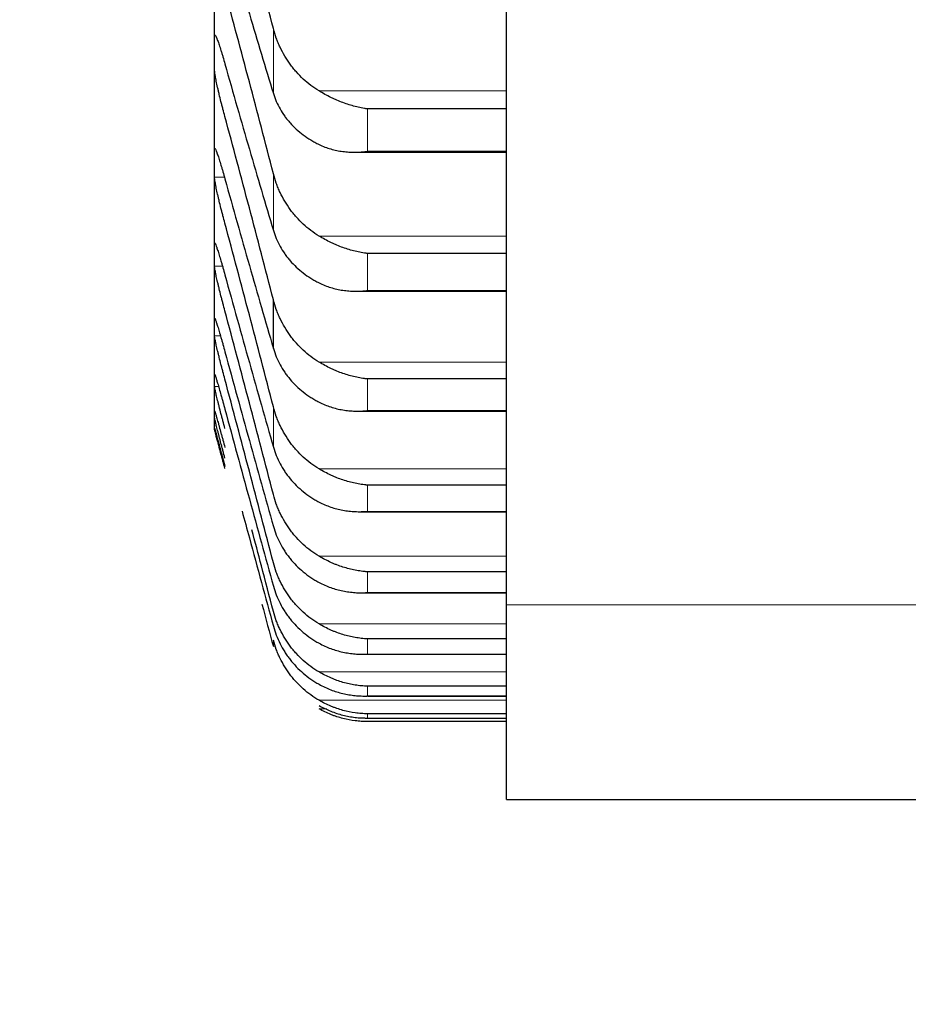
# Model space of a CAD drawing. Header units: inches. Extents: x 0 to 20790, y -12 to 14700.
# Tile 149 of 256: x 7862 to 7908, y 9166 to 9217. Entities that reach past the tile are written whole.
import ezdxf

# ---------------------------------------------------------------- set-up
doc = ezdxf.new("R2010")
doc.units = ezdxf.units.IN
doc.layers.add('1', color=7, linetype='Continuous', true_color=0xffffff)
doc.layers.add('254', color=7, linetype='Continuous', true_color=0xffffff)
doc.styles.add('latin_extended', font='simplex.shx')
doc.dimstyles.get("Standard").update_dxf_attribs({"dimtxt": 0.18, "dimasz": 0.18, "dimexe": 0.18, "dimexo": 0.0625, "dimgap": 0.09, "dimtad": 0, "dimtih": 1, "dimtoh": 1, "dimdec": 4, "dimzin": 0, "dimdsep": 46, "dimtxsty": 'Standard', "dimcen": 0.09, "dimadec": 0, "dimazin": 0, "dimtfac": 1, "dimtdec": 4, "dimtofl": 0, "dimtmove": 0, "dimatfit": 3, "dimfxl": 1, "dimtolj": 1, "dimtzin": 0, "dimarcsym": 0})

# ---------------------------------------------------------------- blocks, each defined once
blk = doc.blocks.new('_U4')
at = {"layer": '254', "color": 3, "linetype": 'Continuous', "lineweight": 13, "transparency": 16777216}
for p, q in [((1196.915, 10968.48), (1196.915, 7971.958)), ((8181.915, 9131.481), (8181.915, 7971.958)), ((1319.415, 8006.958), (8059.415, 8006.958))]:
    blk.add_line(p, q, dxfattribs=at)
at = {"layer": '254', "color": 3, "transparency": 16777216}
for points in [[(1319.415, 8027.374), (1319.415, 7986.541), (1196.915, 8006.958)], [(8059.415, 7986.541), (8059.415, 8027.374), (8181.915, 8006.958)]]:
    blk.add_solid(points, dxfattribs=at)
at = {"layer": 'Defpoints', "color": 0, "transparency": 16777216}
for p in [(1196.915, 11003.48), (8181.915, 9166.481), (8181.915, 8006.958)]:
    blk.add_point(p, dxfattribs=at)
at = {"layer": '254', "color": 2, "lineweight": 13, "transparency": 16777216, "insert": (4473.582, 8190.708), "char_height": 122.5, "attachment_point": 1, "style": 'latin_extended'}
blk.add_mtext('\\A1;6985', dxfattribs=at)

msp = doc.modelspace()

# ---------------------------------------------------------------- linework, layer by layer
at = {"layer": '1', "color": 2, "linetype": 'Continuous', "lineweight": 25}
for p, q in [((7886.915, 9186.981), (7886.915, 9401.981)), ((7871.915, 9215.305), (7871.915, 9220.48)), ((7871.915, 9209.637), (7871.915, 9215.305)), ((7886.915, 9212.424), (7879.771, 9212.424)), ((7879.105, 9210.203), (7886.915, 9210.203)), ((7871.915, 9204.941), (7871.915, 9209.637)), ((7871.915, 9201.226), (7871.915, 9204.941)), ((7886.915, 9205.006), (7879.771, 9205.006)), ((7879.193, 9203.07), (7886.915, 9203.07)), ((7874.941, 9200.132), (7874.941, 9202.621)), ((7871.915, 9198.496), (7871.915, 9201.226)), ((7871.915, 9196.757), (7871.915, 9198.496)), ((7886.915, 9198.568), (7879.771, 9198.568)), ((7871.915, 9196.012), (7871.915, 9196.757)), ((7879.282, 9196.918), (7886.915, 9196.918)), ((7871.915, 9195.981), (7871.915, 9196.012)), ((7886.915, 9193.12), (7879.771, 9193.12)), ((7879.37, 9191.757), (7886.915, 9191.757)), ((7886.915, 9188.672), (7879.771, 9188.672)), ((7879.458, 9187.596), (7886.915, 9187.596)), ((7886.915, 9176.981), (7886.915, 9186.981)), ((7886.915, 9185.23), (7879.771, 9185.23)), ((7879.546, 9184.442), (7886.915, 9184.442)), ((7886.915, 9182.799), (7879.771, 9182.799)), ((7879.792, 9182.298), (7886.915, 9182.298)), ((7886.915, 9181.384), (7879.771, 9181.384)), ((7886.915, 9180.987), (7879.771, 9180.987)), ((7879.774, 9181.17), (7886.915, 9181.17)), ((7886.915, 9176.981), (7911.915, 9176.981))]:
    msp.add_line(p, q, dxfattribs=at)
at = {"layer": '1', "color": 110, "linetype": 'Continuous', "lineweight": 13}
for p, q in [((7874.941, 9213.213), (7874.941, 9216.543)), ((7886.915, 9213.347), (7877.283, 9213.347)), ((7879.771, 9210.249), (7879.771, 9212.424)), ((7871.952, 9210.354), (7871.917, 9210.354)), ((7886.915, 9210.249), (7879.771, 9210.249)), ((7872.428, 9208.92), (7871.917, 9208.92)), ((7874.941, 9206.184), (7874.941, 9209.096)), ((7886.915, 9205.9), (7877.283, 9205.9)), ((7871.94, 9205.523), (7871.917, 9205.523)), ((7879.771, 9203.104), (7879.771, 9205.006)), ((7872.327, 9204.36), (7871.917, 9204.36)), ((7886.915, 9203.104), (7879.771, 9203.104)), ((7872.225, 9200.78), (7871.917, 9200.78)), ((7886.915, 9199.433), (7877.283, 9199.433)), ((7872.125, 9198.187), (7871.917, 9198.187)), ((7879.771, 9196.943), (7879.771, 9198.568)), ((7874.941, 9195.069), (7874.941, 9197.131)), ((7886.915, 9196.943), (7879.771, 9196.943)), ((7886.915, 9193.954), (7877.283, 9193.954)), ((7879.771, 9191.774), (7879.771, 9193.12)), ((7886.915, 9191.774), (7879.771, 9191.774)), ((7886.915, 9189.473), (7877.283, 9189.473)), ((7879.771, 9187.607), (7879.771, 9188.672)), ((7886.915, 9187.607), (7879.771, 9187.607)), ((7886.915, 9186.981), (7911.915, 9186.981)), ((7886.915, 9185.997), (7877.283, 9185.997)), ((7874.941, 9184.831), (7874.941, 9185.159)), ((7879.771, 9184.447), (7879.771, 9185.23)), ((7886.915, 9184.447), (7879.771, 9184.447)), ((7886.915, 9183.532), (7877.283, 9183.532)), ((7879.771, 9182.3), (7879.771, 9182.799)), ((7886.915, 9182.08), (7877.283, 9182.08)), ((7886.915, 9182.3), (7879.771, 9182.3)), ((7877.693, 9181.646), (7877.283, 9181.646)), ((7879.771, 9181.17), (7879.771, 9181.384)), ((7886.915, 9181.17), (7879.771, 9181.17))]:
    msp.add_line(p, q, dxfattribs=at)
at = {"layer": '1', "color": 2, "linetype": 'Continuous', "lineweight": 25}
for points, knots in [([(7872.786, 9220.438), (7872.885, 9220.096), (7873.193, 9219.035), (7873.708, 9217.286), (7874.328, 9215.218), (7874.737, 9213.876), (7874.941, 9213.213)], [0, 0, 0, 0, 0.136007, 0.424005, 0.712002, 1, 1, 1, 1]), ([(7874.941, 9216.543), (7874.737, 9217.334), (7874.369, 9218.75), (7873.998, 9220.155), (7873.833, 9220.777)], [0, 0, 0, 0, 0.556367, 1, 1, 1, 1]), ([(7877.283, 9213.347), (7877.138, 9213.435), (7876.998, 9213.531), (7876.729, 9213.735), (7876.471, 9213.951), (7876.235, 9214.192), (7876.094, 9214.351), (7876.066, 9214.383), (7876.011, 9214.448), (7875.984, 9214.481), (7875.904, 9214.58), (7875.852, 9214.648), (7875.703, 9214.853), (7875.61, 9214.994), (7875.438, 9215.284), (7875.359, 9215.433), (7875.251, 9215.662), (7875.217, 9215.739), (7875.168, 9215.857), (7875.152, 9215.896), (7875.121, 9215.975), (7875.106, 9216.015), (7875.034, 9216.216), (7874.984, 9216.378), (7874.941, 9216.543)], [0, 0, 0, 0, 0.125, 0.125, 0.25, 0.375, 0.375, 0.40625, 0.40625, 0.4375, 0.4375, 0.5, 0.5, 0.625, 0.625, 0.75, 0.75, 0.8125, 0.8125, 0.84375, 0.84375, 0.875, 0.875, 1, 1, 1, 1]), ([(7871.917, 9216.156), (7871.918, 9216.173), (7871.92, 9216.199), (7871.928, 9216.219), (7871.937, 9216.219), (7871.945, 9216.215), (7871.947, 9216.212), (7871.954, 9216.206), (7871.957, 9216.202), (7871.974, 9216.178), (7871.991, 9216.146), (7872.016, 9216.091), (7872.021, 9216.079), (7872.029, 9216.06), (7872.032, 9216.054), (7872.037, 9216.04), (7872.051, 9216.006), (7872.078, 9215.937), (7872.104, 9215.866), (7872.131, 9215.789), (7872.145, 9215.748), (7872.189, 9215.617), (7872.219, 9215.522), (7872.267, 9215.368), (7872.283, 9215.315), (7872.308, 9215.233), (7872.316, 9215.205), (7872.333, 9215.148), (7872.341, 9215.12), (7872.384, 9214.975), (7872.418, 9214.855), (7872.452, 9214.73)], [0, 0, 0, 0, 0.0625, 0.125, 0.1875, 0.1875, 0.21875, 0.21875, 0.25, 0.25, 0.375, 0.375, 0.40625, 0.40625, 0.421875, 0.421875, 0.4375, 0.5, 0.5625, 0.5625, 0.625, 0.625, 0.75, 0.75, 0.8125, 0.8125, 0.84375, 0.84375, 0.875, 0.875, 1, 1, 1, 1]), ([(7872.452, 9212.039), (7872.418, 9212.164), (7872.384, 9212.291), (7872.334, 9212.481), (7872.317, 9212.545), (7872.292, 9212.642), (7872.284, 9212.674), (7872.268, 9212.738), (7872.259, 9212.77), (7872.219, 9212.93), (7872.189, 9213.054), (7872.146, 9213.237), (7872.132, 9213.297), (7872.111, 9213.385), (7872.104, 9213.415), (7872.091, 9213.473), (7872.085, 9213.501), (7872.054, 9213.641), (7872.031, 9213.746), (7872.006, 9213.869), (7872.002, 9213.893), (7871.992, 9213.94), (7871.988, 9213.963), (7871.975, 9214.03), (7871.967, 9214.072), (7871.947, 9214.191), (7871.936, 9214.26), (7871.927, 9214.332), (7871.925, 9214.346), (7871.923, 9214.372), (7871.921, 9214.384), (7871.919, 9214.418), (7871.918, 9214.438), (7871.917, 9214.455)], [0, 0, 0, 0, 0.125, 0.125, 0.1875, 0.1875, 0.21875, 0.21875, 0.25, 0.25, 0.375, 0.375, 0.4375, 0.4375, 0.46875, 0.46875, 0.5, 0.5, 0.625, 0.625, 0.65625, 0.65625, 0.6875, 0.6875, 0.75, 0.75, 0.875, 0.875, 0.90625, 0.90625, 0.9375, 0.9375, 1, 1, 1, 1]), ([(7879.771, 9212.424), (7879.767, 9212.424), (7879.764, 9212.425), (7879.758, 9212.426), (7879.754, 9212.426), (7879.744, 9212.427), (7879.724, 9212.43), (7879.678, 9212.437), (7879.585, 9212.452), (7879.506, 9212.467), (7879.348, 9212.498), (7879.243, 9212.522), (7878.929, 9212.603), (7878.721, 9212.668), (7878.41, 9212.784), (7878.307, 9212.825), (7878.151, 9212.892), (7878.099, 9212.915), (7877.996, 9212.963), (7877.944, 9212.987), (7877.789, 9213.063), (7877.687, 9213.116), (7877.484, 9213.228), (7877.383, 9213.286), (7877.283, 9213.347)], [0, 0, 0, 0, 0.003906, 0.003906, 0.007813, 0.007813, 0.015625, 0.03125, 0.0625, 0.125, 0.125, 0.25, 0.25, 0.5, 0.5, 0.625, 0.625, 0.6875, 0.6875, 0.75, 0.75, 0.875, 0.875, 1, 1, 1, 1]), ([(7874.941, 9213.213), (7874.984, 9213.075), (7875.034, 9212.94), (7875.148, 9212.676), (7875.277, 9212.418), (7875.435, 9212.173), (7875.564, 9211.993), (7875.609, 9211.934), (7875.68, 9211.847), (7875.704, 9211.818), (7875.752, 9211.761), (7875.777, 9211.733), (7875.901, 9211.593), (7876.113, 9211.379), (7876.348, 9211.185), (7876.595, 9211), (7876.725, 9210.913), (7876.894, 9210.809), (7876.929, 9210.789), (7876.998, 9210.749), (7877.103, 9210.69), (7877.21, 9210.635), (7877.283, 9210.6)], [0, 0, 0, 0, 0.125, 0.125, 0.25, 0.375, 0.375, 0.4375, 0.4375, 0.46875, 0.46875, 0.5, 0.5, 0.625, 0.75, 0.75, 0.875, 0.875, 0.90625, 0.90625, 0.9375, 1, 1, 1, 1]), ([(7871.917, 9210.354), (7871.918, 9210.368), (7871.92, 9210.389), (7871.928, 9210.401), (7871.937, 9210.396), (7871.945, 9210.387), (7871.947, 9210.384), (7871.954, 9210.375), (7871.957, 9210.369), (7871.974, 9210.339), (7871.991, 9210.302), (7872.016, 9210.241), (7872.021, 9210.228), (7872.029, 9210.207), (7872.032, 9210.2), (7872.037, 9210.185), (7872.051, 9210.148), (7872.078, 9210.074), (7872.104, 9209.998), (7872.131, 9209.917), (7872.145, 9209.874), (7872.189, 9209.738), (7872.219, 9209.639), (7872.267, 9209.481), (7872.283, 9209.427), (7872.308, 9209.343), (7872.316, 9209.314), (7872.333, 9209.256), (7872.341, 9209.227), (7872.384, 9209.08), (7872.418, 9208.958), (7872.452, 9208.832)], [0, 0, 0, 0, 0.0625, 0.125, 0.1875, 0.1875, 0.21875, 0.21875, 0.25, 0.25, 0.375, 0.375, 0.40625, 0.40625, 0.421875, 0.421875, 0.4375, 0.5, 0.5625, 0.5625, 0.625, 0.625, 0.75, 0.75, 0.8125, 0.8125, 0.84375, 0.84375, 0.875, 0.875, 1, 1, 1, 1]), ([(7877.283, 9210.6), (7877.383, 9210.551), (7877.483, 9210.508), (7877.685, 9210.431), (7877.786, 9210.398), (7877.99, 9210.339), (7878.092, 9210.314), (7878.299, 9210.271), (7878.403, 9210.254), (7878.613, 9210.227), (7878.718, 9210.217), (7878.927, 9210.205), (7879.032, 9210.202), (7879.243, 9210.204), (7879.348, 9210.209), (7879.506, 9210.22), (7879.585, 9210.227), (7879.678, 9210.237), (7879.724, 9210.243), (7879.744, 9210.246), (7879.758, 9210.247), (7879.764, 9210.248), (7879.771, 9210.249)], [0, 0, 0, 0, 0.125, 0.125, 0.25, 0.25, 0.375, 0.375, 0.5, 0.5, 0.625, 0.625, 0.75, 0.75, 0.875, 0.875, 0.9375, 0.96875, 0.984375, 0.992188, 0.992188, 1, 1, 1, 1]), ([(7872.452, 9206.564), (7872.418, 9206.691), (7872.384, 9206.818), (7872.334, 9207.009), (7872.317, 9207.073), (7872.292, 9207.169), (7872.284, 9207.201), (7872.268, 9207.265), (7872.259, 9207.297), (7872.219, 9207.455), (7872.189, 9207.579), (7872.146, 9207.758), (7872.132, 9207.817), (7872.111, 9207.904), (7872.104, 9207.933), (7872.091, 9207.99), (7872.085, 9208.017), (7872.054, 9208.154), (7872.031, 9208.256), (7872.006, 9208.374), (7872.002, 9208.397), (7871.992, 9208.442), (7871.988, 9208.464), (7871.975, 9208.529), (7871.967, 9208.569), (7871.947, 9208.681), (7871.936, 9208.745), (7871.927, 9208.812), (7871.925, 9208.824), (7871.923, 9208.848), (7871.921, 9208.859), (7871.919, 9208.889), (7871.918, 9208.906), (7871.917, 9208.92)], [0, 0, 0, 0, 0.125, 0.125, 0.1875, 0.1875, 0.21875, 0.21875, 0.25, 0.25, 0.375, 0.375, 0.4375, 0.4375, 0.46875, 0.46875, 0.5, 0.5, 0.625, 0.625, 0.65625, 0.65625, 0.6875, 0.6875, 0.75, 0.75, 0.875, 0.875, 0.90625, 0.90625, 0.9375, 0.9375, 1, 1, 1, 1]), ([(7877.283, 9205.9), (7877.138, 9205.989), (7876.998, 9206.084), (7876.729, 9206.288), (7876.471, 9206.504), (7876.235, 9206.745), (7876.094, 9206.903), (7876.066, 9206.935), (7876.011, 9207), (7875.984, 9207.033), (7875.904, 9207.132), (7875.852, 9207.2), (7875.703, 9207.405), (7875.61, 9207.546), (7875.438, 9207.836), (7875.359, 9207.984), (7875.251, 9208.213), (7875.217, 9208.291), (7875.168, 9208.408), (7875.152, 9208.448), (7875.121, 9208.527), (7875.106, 9208.567), (7875.034, 9208.768), (7874.984, 9208.93), (7874.941, 9209.096)], [0, 0, 0, 0, 0.125, 0.125, 0.25, 0.375, 0.375, 0.40625, 0.40625, 0.4375, 0.4375, 0.5, 0.5, 0.625, 0.625, 0.75, 0.75, 0.8125, 0.8125, 0.84375, 0.84375, 0.875, 0.875, 1, 1, 1, 1]), ([(7874.941, 9206.184), (7874.984, 9206.042), (7875.034, 9205.903), (7875.148, 9205.633), (7875.277, 9205.368), (7875.435, 9205.116), (7875.564, 9204.932), (7875.609, 9204.871), (7875.68, 9204.781), (7875.704, 9204.752), (7875.752, 9204.693), (7875.777, 9204.664), (7875.901, 9204.52), (7876.113, 9204.301), (7876.348, 9204.101), (7876.595, 9203.911), (7876.725, 9203.821), (7876.894, 9203.715), (7876.929, 9203.694), (7876.998, 9203.652), (7877.103, 9203.592), (7877.21, 9203.535), (7877.283, 9203.499)], [0, 0, 0, 0, 0.125, 0.125, 0.25, 0.375, 0.375, 0.4375, 0.4375, 0.46875, 0.46875, 0.5, 0.5, 0.625, 0.75, 0.75, 0.875, 0.875, 0.90625, 0.90625, 0.9375, 1, 1, 1, 1]), ([(7879.771, 9205.006), (7879.767, 9205.006), (7879.764, 9205.007), (7879.758, 9205.007), (7879.754, 9205.008), (7879.744, 9205.009), (7879.724, 9205.012), (7879.678, 9205.018), (7879.585, 9205.031), (7879.506, 9205.044), (7879.348, 9205.073), (7879.243, 9205.096), (7878.929, 9205.171), (7878.721, 9205.234), (7878.41, 9205.346), (7878.307, 9205.386), (7878.151, 9205.451), (7878.099, 9205.474), (7877.996, 9205.52), (7877.944, 9205.545), (7877.789, 9205.619), (7877.687, 9205.671), (7877.484, 9205.782), (7877.383, 9205.84), (7877.283, 9205.9)], [0, 0, 0, 0, 0.003906, 0.003906, 0.007813, 0.007813, 0.015625, 0.03125, 0.0625, 0.125, 0.125, 0.25, 0.25, 0.5, 0.5, 0.625, 0.625, 0.6875, 0.6875, 0.75, 0.75, 0.875, 0.875, 1, 1, 1, 1]), ([(7871.917, 9205.523), (7871.918, 9205.535), (7871.92, 9205.55), (7871.928, 9205.555), (7871.937, 9205.544), (7871.945, 9205.532), (7871.947, 9205.527), (7871.954, 9205.515), (7871.957, 9205.508), (7871.974, 9205.471), (7871.991, 9205.43), (7872.016, 9205.362), (7872.021, 9205.348), (7872.029, 9205.326), (7872.032, 9205.318), (7872.037, 9205.302), (7872.051, 9205.262), (7872.078, 9205.183), (7872.104, 9205.103), (7872.131, 9205.018), (7872.145, 9204.973), (7872.189, 9204.831), (7872.219, 9204.73), (7872.267, 9204.567), (7872.283, 9204.512), (7872.308, 9204.426), (7872.316, 9204.397), (7872.333, 9204.338), (7872.341, 9204.308), (7872.384, 9204.158), (7872.418, 9204.035), (7872.452, 9203.908)], [0, 0, 0, 0, 0.0625, 0.125, 0.1875, 0.1875, 0.21875, 0.21875, 0.25, 0.25, 0.375, 0.375, 0.40625, 0.40625, 0.421875, 0.421875, 0.4375, 0.5, 0.5625, 0.5625, 0.625, 0.625, 0.75, 0.75, 0.8125, 0.8125, 0.84375, 0.84375, 0.875, 0.875, 1, 1, 1, 1]), ([(7872.452, 9202.067), (7872.418, 9202.195), (7872.384, 9202.322), (7872.334, 9202.513), (7872.317, 9202.577), (7872.292, 9202.672), (7872.284, 9202.704), (7872.268, 9202.768), (7872.259, 9202.8), (7872.219, 9202.957), (7872.189, 9203.079), (7872.146, 9203.255), (7872.132, 9203.313), (7872.111, 9203.398), (7872.104, 9203.427), (7872.091, 9203.482), (7872.085, 9203.509), (7872.054, 9203.642), (7872.031, 9203.741), (7872.006, 9203.854), (7872.002, 9203.876), (7871.992, 9203.919), (7871.988, 9203.94), (7871.975, 9204.002), (7871.967, 9204.04), (7871.947, 9204.145), (7871.936, 9204.205), (7871.927, 9204.265), (7871.925, 9204.277), (7871.923, 9204.298), (7871.921, 9204.307), (7871.919, 9204.334), (7871.918, 9204.348), (7871.917, 9204.36)], [0, 0, 0, 0, 0.125, 0.125, 0.1875, 0.1875, 0.21875, 0.21875, 0.25, 0.25, 0.375, 0.375, 0.4375, 0.4375, 0.46875, 0.46875, 0.5, 0.5, 0.625, 0.625, 0.65625, 0.65625, 0.6875, 0.6875, 0.75, 0.75, 0.875, 0.875, 0.90625, 0.90625, 0.9375, 0.9375, 1, 1, 1, 1]), ([(7877.283, 9203.499), (7877.383, 9203.449), (7877.483, 9203.404), (7877.685, 9203.324), (7877.786, 9203.289), (7877.99, 9203.226), (7878.092, 9203.199), (7878.299, 9203.153), (7878.403, 9203.134), (7878.613, 9203.103), (7878.718, 9203.091), (7878.927, 9203.075), (7879.032, 9203.071), (7879.243, 9203.069), (7879.348, 9203.071), (7879.506, 9203.08), (7879.585, 9203.086), (7879.678, 9203.094), (7879.724, 9203.099), (7879.744, 9203.101), (7879.758, 9203.103), (7879.764, 9203.104), (7879.771, 9203.104)], [0, 0, 0, 0, 0.125, 0.125, 0.25, 0.25, 0.375, 0.375, 0.5, 0.5, 0.625, 0.625, 0.75, 0.75, 0.875, 0.875, 0.9375, 0.96875, 0.984375, 0.992188, 0.992188, 1, 1, 1, 1]), ([(7877.283, 9199.433), (7877.138, 9199.521), (7876.998, 9199.616), (7876.729, 9199.819), (7876.471, 9200.034), (7876.235, 9200.274), (7876.094, 9200.432), (7876.066, 9200.464), (7876.011, 9200.529), (7875.984, 9200.562), (7875.904, 9200.661), (7875.852, 9200.728), (7875.703, 9200.933), (7875.61, 9201.074), (7875.438, 9201.363), (7875.359, 9201.511), (7875.251, 9201.74), (7875.217, 9201.817), (7875.168, 9201.935), (7875.152, 9201.974), (7875.121, 9202.053), (7875.106, 9202.093), (7875.034, 9202.293), (7874.984, 9202.456), (7874.941, 9202.621)], [0, 0, 0, 0, 0.125, 0.125, 0.25, 0.375, 0.375, 0.40625, 0.40625, 0.4375, 0.4375, 0.5, 0.5, 0.625, 0.625, 0.75, 0.75, 0.8125, 0.8125, 0.84375, 0.84375, 0.875, 0.875, 1, 1, 1, 1]), ([(7871.917, 9201.672), (7871.918, 9201.68), (7871.92, 9201.691), (7871.928, 9201.687), (7871.937, 9201.672), (7871.945, 9201.655), (7871.947, 9201.649), (7871.954, 9201.634), (7871.957, 9201.627), (7871.974, 9201.583), (7871.991, 9201.536), (7872.016, 9201.463), (7872.021, 9201.448), (7872.029, 9201.424), (7872.032, 9201.415), (7872.037, 9201.399), (7872.051, 9201.356), (7872.078, 9201.272), (7872.104, 9201.188), (7872.131, 9201.099), (7872.145, 9201.052), (7872.189, 9200.905), (7872.219, 9200.8), (7872.267, 9200.634), (7872.283, 9200.577), (7872.308, 9200.489), (7872.316, 9200.46), (7872.333, 9200.4), (7872.341, 9200.37), (7872.384, 9200.218), (7872.418, 9200.093), (7872.452, 9199.965)], [0, 0, 0, 0, 0.0625, 0.125, 0.1875, 0.1875, 0.21875, 0.21875, 0.25, 0.25, 0.375, 0.375, 0.40625, 0.40625, 0.421875, 0.421875, 0.4375, 0.5, 0.5625, 0.5625, 0.625, 0.625, 0.75, 0.75, 0.8125, 0.8125, 0.84375, 0.84375, 0.875, 0.875, 1, 1, 1, 1]), ([(7872.452, 9198.555), (7872.418, 9198.683), (7872.384, 9198.811), (7872.334, 9199.001), (7872.317, 9199.065), (7872.292, 9199.16), (7872.284, 9199.192), (7872.268, 9199.255), (7872.259, 9199.286), (7872.219, 9199.442), (7872.189, 9199.562), (7872.146, 9199.735), (7872.132, 9199.792), (7872.111, 9199.875), (7872.104, 9199.903), (7872.091, 9199.956), (7872.085, 9199.983), (7872.054, 9200.112), (7872.031, 9200.207), (7872.006, 9200.316), (7872.002, 9200.337), (7871.992, 9200.378), (7871.988, 9200.398), (7871.975, 9200.456), (7871.967, 9200.492), (7871.947, 9200.591), (7871.936, 9200.646), (7871.927, 9200.7), (7871.925, 9200.71), (7871.923, 9200.728), (7871.921, 9200.737), (7871.919, 9200.76), (7871.918, 9200.772), (7871.917, 9200.78)], [0, 0, 0, 0, 0.125, 0.125, 0.1875, 0.1875, 0.21875, 0.21875, 0.25, 0.25, 0.375, 0.375, 0.4375, 0.4375, 0.46875, 0.46875, 0.5, 0.5, 0.625, 0.625, 0.65625, 0.65625, 0.6875, 0.6875, 0.75, 0.75, 0.875, 0.875, 0.90625, 0.90625, 0.9375, 0.9375, 1, 1, 1, 1]), ([(7874.941, 9200.132), (7874.984, 9199.987), (7875.034, 9199.845), (7875.148, 9199.568), (7875.277, 9199.298), (7875.435, 9199.039), (7875.564, 9198.85), (7875.609, 9198.788), (7875.68, 9198.696), (7875.704, 9198.666), (7875.752, 9198.606), (7875.777, 9198.576), (7875.901, 9198.429), (7876.113, 9198.203), (7876.348, 9197.998), (7876.595, 9197.803), (7876.725, 9197.711), (7876.894, 9197.602), (7876.929, 9197.58), (7876.998, 9197.538), (7877.103, 9197.476), (7877.21, 9197.417), (7877.283, 9197.38)], [0, 0, 0, 0, 0.125, 0.125, 0.25, 0.375, 0.375, 0.4375, 0.4375, 0.46875, 0.46875, 0.5, 0.5, 0.625, 0.75, 0.75, 0.875, 0.875, 0.90625, 0.90625, 0.9375, 1, 1, 1, 1]), ([(7879.771, 9198.568), (7879.767, 9198.568), (7879.764, 9198.569), (7879.758, 9198.569), (7879.754, 9198.57), (7879.744, 9198.571), (7879.724, 9198.573), (7879.678, 9198.578), (7879.585, 9198.59), (7879.506, 9198.602), (7879.348, 9198.628), (7879.243, 9198.649), (7878.929, 9198.72), (7878.721, 9198.779), (7878.41, 9198.887), (7878.307, 9198.926), (7878.151, 9198.99), (7878.099, 9199.012), (7877.996, 9199.057), (7877.944, 9199.081), (7877.789, 9199.154), (7877.687, 9199.206), (7877.484, 9199.315), (7877.383, 9199.372), (7877.283, 9199.433)], [0, 0, 0, 0, 0.003906, 0.003906, 0.007812, 0.007812, 0.015625, 0.03125, 0.0625, 0.125, 0.125, 0.25, 0.25, 0.5, 0.5, 0.625, 0.625, 0.6875, 0.6875, 0.75, 0.75, 0.875, 0.875, 1, 1, 1, 1]), ([(7871.917, 9198.806), (7871.918, 9198.812), (7871.92, 9198.817), (7871.928, 9198.805), (7871.937, 9198.784), (7871.945, 9198.764), (7871.947, 9198.756), (7871.954, 9198.739), (7871.957, 9198.73), (7871.974, 9198.681), (7871.991, 9198.629), (7872.016, 9198.55), (7872.021, 9198.533), (7872.029, 9198.508), (7872.032, 9198.499), (7872.037, 9198.481), (7872.051, 9198.435), (7872.078, 9198.347), (7872.104, 9198.259), (7872.131, 9198.166), (7872.145, 9198.118), (7872.189, 9197.965), (7872.219, 9197.858), (7872.267, 9197.688), (7872.283, 9197.63), (7872.308, 9197.541), (7872.316, 9197.51), (7872.333, 9197.449), (7872.341, 9197.419), (7872.384, 9197.265), (7872.418, 9197.139), (7872.452, 9197.011)], [0, 0, 0, 0, 0.0625, 0.125, 0.1875, 0.1875, 0.21875, 0.21875, 0.25, 0.25, 0.375, 0.375, 0.40625, 0.40625, 0.421875, 0.421875, 0.4375, 0.5, 0.5625, 0.5625, 0.625, 0.625, 0.75, 0.75, 0.8125, 0.8125, 0.84375, 0.84375, 0.875, 0.875, 1, 1, 1, 1]), ([(7872.452, 9196.033), (7872.418, 9196.162), (7872.384, 9196.289), (7872.334, 9196.479), (7872.317, 9196.542), (7872.292, 9196.637), (7872.284, 9196.668), (7872.268, 9196.731), (7872.259, 9196.762), (7872.219, 9196.916), (7872.189, 9197.034), (7872.146, 9197.204), (7872.132, 9197.259), (7872.111, 9197.34), (7872.104, 9197.367), (7872.091, 9197.419), (7872.085, 9197.445), (7872.054, 9197.57), (7872.031, 9197.661), (7872.006, 9197.765), (7872.002, 9197.785), (7871.992, 9197.824), (7871.988, 9197.843), (7871.975, 9197.898), (7871.967, 9197.932), (7871.947, 9198.024), (7871.936, 9198.074), (7871.927, 9198.121), (7871.925, 9198.13), (7871.923, 9198.146), (7871.921, 9198.153), (7871.919, 9198.172), (7871.918, 9198.181), (7871.917, 9198.187)], [0, 0, 0, 0, 0.125, 0.125, 0.1875, 0.1875, 0.21875, 0.21875, 0.25, 0.25, 0.375, 0.375, 0.4375, 0.4375, 0.46875, 0.46875, 0.5, 0.5, 0.625, 0.625, 0.65625, 0.65625, 0.6875, 0.6875, 0.75, 0.75, 0.875, 0.875, 0.90625, 0.90625, 0.9375, 0.9375, 1, 1, 1, 1]), ([(7877.283, 9193.954), (7877.138, 9194.042), (7876.998, 9194.137), (7876.729, 9194.338), (7876.471, 9194.553), (7876.235, 9194.792), (7876.094, 9194.949), (7876.066, 9194.981), (7876.011, 9195.045), (7875.984, 9195.078), (7875.904, 9195.177), (7875.852, 9195.244), (7875.703, 9195.448), (7875.61, 9195.588), (7875.438, 9195.876), (7875.359, 9196.024), (7875.251, 9196.252), (7875.217, 9196.329), (7875.168, 9196.446), (7875.152, 9196.485), (7875.121, 9196.564), (7875.106, 9196.604), (7875.034, 9196.804), (7874.984, 9196.966), (7874.941, 9197.131)], [0, 0, 0, 0, 0.125, 0.125, 0.25, 0.375, 0.375, 0.40625, 0.40625, 0.4375, 0.4375, 0.5, 0.5, 0.625, 0.625, 0.75, 0.75, 0.8125, 0.8125, 0.84375, 0.84375, 0.875, 0.875, 1, 1, 1, 1]), ([(7877.283, 9197.38), (7877.383, 9197.329), (7877.483, 9197.283), (7877.685, 9197.199), (7877.786, 9197.162), (7877.99, 9197.097), (7878.092, 9197.068), (7878.299, 9197.018), (7878.403, 9196.997), (7878.613, 9196.962), (7878.718, 9196.949), (7878.927, 9196.929), (7879.032, 9196.922), (7879.243, 9196.917), (7879.348, 9196.917), (7879.506, 9196.923), (7879.585, 9196.927), (7879.678, 9196.934), (7879.724, 9196.938), (7879.744, 9196.94), (7879.758, 9196.942), (7879.764, 9196.942), (7879.771, 9196.943)], [0, 0, 0, 0, 0.125, 0.125, 0.25, 0.25, 0.375, 0.375, 0.5, 0.5, 0.625, 0.625, 0.75, 0.75, 0.875, 0.875, 0.9375, 0.96875, 0.984375, 0.992187, 0.992187, 1, 1, 1, 1]), ([(7871.917, 9196.929), (7871.918, 9196.933), (7871.92, 9196.933), (7871.928, 9196.913), (7871.937, 9196.887), (7871.945, 9196.863), (7871.947, 9196.854), (7871.954, 9196.834), (7871.957, 9196.824), (7871.974, 9196.768), (7871.991, 9196.712), (7872.016, 9196.627), (7872.021, 9196.609), (7872.029, 9196.582), (7872.032, 9196.572), (7872.037, 9196.553), (7872.051, 9196.505), (7872.078, 9196.412), (7872.104, 9196.32), (7872.131, 9196.224), (7872.145, 9196.174), (7872.189, 9196.017), (7872.219, 9195.907), (7872.267, 9195.733), (7872.283, 9195.674), (7872.308, 9195.584), (7872.316, 9195.553), (7872.333, 9195.491), (7872.341, 9195.46), (7872.384, 9195.305), (7872.418, 9195.178), (7872.452, 9195.049)], [0, 0, 0, 0, 0.0625, 0.125, 0.1875, 0.1875, 0.21875, 0.21875, 0.25, 0.25, 0.375, 0.375, 0.40625, 0.40625, 0.421875, 0.421875, 0.4375, 0.5, 0.5625, 0.5625, 0.625, 0.625, 0.75, 0.75, 0.8125, 0.8125, 0.84375, 0.84375, 0.875, 0.875, 1, 1, 1, 1]), ([(7872.452, 9194.506), (7872.418, 9194.634), (7872.384, 9194.762), (7872.334, 9194.951), (7872.317, 9195.014), (7872.292, 9195.107), (7872.284, 9195.138), (7872.268, 9195.2), (7872.259, 9195.231), (7872.219, 9195.383), (7872.189, 9195.499), (7872.146, 9195.665), (7872.132, 9195.719), (7872.111, 9195.797), (7872.104, 9195.823), (7872.091, 9195.874), (7872.085, 9195.899), (7872.054, 9196.02), (7872.031, 9196.108), (7872.006, 9196.206), (7872.002, 9196.225), (7871.992, 9196.262), (7871.988, 9196.28), (7871.975, 9196.331), (7871.967, 9196.363), (7871.947, 9196.448), (7871.936, 9196.493), (7871.927, 9196.534), (7871.925, 9196.542), (7871.923, 9196.555), (7871.921, 9196.561), (7871.919, 9196.576), (7871.918, 9196.582), (7871.917, 9196.586)], [0, 0, 0, 0, 0.125, 0.125, 0.1875, 0.1875, 0.21875, 0.21875, 0.25, 0.25, 0.375, 0.375, 0.4375, 0.4375, 0.46875, 0.46875, 0.5, 0.5, 0.625, 0.625, 0.65625, 0.65625, 0.6875, 0.6875, 0.75, 0.75, 0.875, 0.875, 0.90625, 0.90625, 0.9375, 0.9375, 1, 1, 1, 1]), ([(7871.917, 9196.046), (7871.918, 9196.047), (7871.92, 9196.041), (7871.928, 9196.014), (7871.937, 9195.983), (7871.945, 9195.955), (7871.947, 9195.945), (7871.954, 9195.923), (7871.957, 9195.911), (7871.974, 9195.849), (7871.991, 9195.788), (7872.016, 9195.698), (7872.021, 9195.679), (7872.029, 9195.65), (7872.032, 9195.64), (7872.037, 9195.62), (7872.051, 9195.569), (7872.078, 9195.471), (7872.104, 9195.376), (7872.131, 9195.276), (7872.145, 9195.225), (7872.189, 9195.063), (7872.219, 9194.95), (7872.267, 9194.774), (7872.283, 9194.714), (7872.308, 9194.622), (7872.316, 9194.591), (7872.333, 9194.528), (7872.341, 9194.497), (7872.384, 9194.34), (7872.418, 9194.213), (7872.452, 9194.084)], [0, 0, 0, 0, 0.0625, 0.125, 0.1875, 0.1875, 0.21875, 0.21875, 0.25, 0.25, 0.375, 0.375, 0.40625, 0.40625, 0.421875, 0.421875, 0.4375, 0.5, 0.5625, 0.5625, 0.625, 0.625, 0.75, 0.75, 0.8125, 0.8125, 0.84375, 0.84375, 0.875, 0.875, 1, 1, 1, 1]), ([(7872.452, 9193.975), (7872.418, 9194.104), (7872.384, 9194.231), (7872.334, 9194.419), (7872.317, 9194.481), (7872.292, 9194.573), (7872.284, 9194.604), (7872.268, 9194.665), (7872.259, 9194.695), (7872.219, 9194.845), (7872.189, 9194.959), (7872.146, 9195.12), (7872.132, 9195.173), (7872.111, 9195.249), (7872.104, 9195.275), (7872.091, 9195.324), (7872.085, 9195.347), (7872.054, 9195.464), (7872.031, 9195.548), (7872.006, 9195.641), (7872.002, 9195.659), (7871.992, 9195.694), (7871.988, 9195.71), (7871.975, 9195.759), (7871.967, 9195.788), (7871.947, 9195.866), (7871.936, 9195.906), (7871.927, 9195.94), (7871.925, 9195.947), (7871.923, 9195.957), (7871.921, 9195.962), (7871.919, 9195.973), (7871.918, 9195.977), (7871.917, 9195.977)], [0, 0, 0, 0, 0.125, 0.125, 0.1875, 0.1875, 0.21875, 0.21875, 0.25, 0.25, 0.375, 0.375, 0.4375, 0.4375, 0.46875, 0.46875, 0.5, 0.5, 0.625, 0.625, 0.65625, 0.65625, 0.6875, 0.6875, 0.75, 0.75, 0.875, 0.875, 0.90625, 0.90625, 0.9375, 0.9375, 1, 1, 1, 1]), ([(7874.941, 9195.069), (7874.984, 9194.921), (7875.034, 9194.776), (7875.148, 9194.493), (7875.277, 9194.216), (7875.435, 9193.952), (7875.564, 9193.759), (7875.609, 9193.695), (7875.68, 9193.601), (7875.704, 9193.57), (7875.752, 9193.508), (7875.777, 9193.478), (7875.901, 9193.327), (7876.113, 9193.097), (7876.348, 9192.887), (7876.595, 9192.687), (7876.725, 9192.592), (7876.894, 9192.481), (7876.929, 9192.459), (7876.998, 9192.415), (7877.103, 9192.352), (7877.21, 9192.292), (7877.283, 9192.253)], [0, 0, 0, 0, 0.125, 0.125, 0.25, 0.375, 0.375, 0.4375, 0.4375, 0.46875, 0.46875, 0.5, 0.5, 0.625, 0.75, 0.75, 0.875, 0.875, 0.90625, 0.90625, 0.9375, 1, 1, 1, 1]), ([(7879.771, 9193.12), (7879.767, 9193.121), (7879.764, 9193.121), (7879.758, 9193.122), (7879.754, 9193.122), (7879.744, 9193.123), (7879.724, 9193.125), (7879.678, 9193.129), (7879.585, 9193.139), (7879.506, 9193.15), (7879.348, 9193.174), (7879.243, 9193.192), (7878.929, 9193.258), (7878.721, 9193.315), (7878.41, 9193.418), (7878.307, 9193.456), (7878.151, 9193.518), (7878.099, 9193.539), (7877.996, 9193.584), (7877.944, 9193.607), (7877.789, 9193.678), (7877.687, 9193.729), (7877.484, 9193.837), (7877.383, 9193.894), (7877.283, 9193.954)], [0, 0, 0, 0, 0.003906, 0.003906, 0.007813, 0.007813, 0.015625, 0.03125, 0.0625, 0.125, 0.125, 0.25, 0.25, 0.5, 0.5, 0.625, 0.625, 0.6875, 0.6875, 0.75, 0.75, 0.875, 0.875, 1, 1, 1, 1]), ([(7877.283, 9189.473), (7877.138, 9189.56), (7876.998, 9189.654), (7876.729, 9189.855), (7876.471, 9190.068), (7876.235, 9190.305), (7876.094, 9190.462), (7876.066, 9190.493), (7876.011, 9190.557), (7875.984, 9190.59), (7875.904, 9190.688), (7875.852, 9190.755), (7875.703, 9190.958), (7875.61, 9191.097), (7875.438, 9191.383), (7875.359, 9191.531), (7875.251, 9191.758), (7875.217, 9191.834), (7875.168, 9191.951), (7875.152, 9191.99), (7875.121, 9192.068), (7875.106, 9192.108), (7875.034, 9192.307), (7874.984, 9192.469), (7874.941, 9192.633)], [0, 0, 0, 0, 0.125, 0.125, 0.25, 0.375, 0.375, 0.40625, 0.40625, 0.4375, 0.4375, 0.5, 0.5, 0.625, 0.625, 0.75, 0.75, 0.8125, 0.8125, 0.84375, 0.84375, 0.875, 0.875, 1, 1, 1, 1]), ([(7877.283, 9192.253), (7877.383, 9192.201), (7877.483, 9192.153), (7877.685, 9192.067), (7877.786, 9192.029), (7877.99, 9191.96), (7878.092, 9191.929), (7878.299, 9191.876), (7878.403, 9191.853), (7878.613, 9191.814), (7878.718, 9191.799), (7878.927, 9191.775), (7879.032, 9191.767), (7879.243, 9191.757), (7879.348, 9191.756), (7879.506, 9191.759), (7879.585, 9191.762), (7879.678, 9191.767), (7879.724, 9191.771), (7879.744, 9191.772), (7879.758, 9191.773), (7879.764, 9191.774), (7879.771, 9191.774)], [0, 0, 0, 0, 0.125, 0.125, 0.25, 0.25, 0.375, 0.375, 0.5, 0.5, 0.625, 0.625, 0.75, 0.75, 0.875, 0.875, 0.9375, 0.96875, 0.984375, 0.992188, 0.992188, 1, 1, 1, 1]), ([(7873.334, 9191.788), (7873.458, 9191.327), (7873.791, 9190.101), (7874.328, 9188.126), (7874.737, 9186.625), (7874.941, 9185.878)], [0, 0, 0, 0, 0.230492, 0.615246, 1, 1, 1, 1]), ([(7874.941, 9186.642), (7874.737, 9187.417), (7874.371, 9188.808), (7874.002, 9190.204), (7873.839, 9190.82)], [0, 0, 0, 0, 0.559186, 1, 1, 1, 1]), ([(7874.941, 9191.001), (7874.984, 9190.85), (7875.034, 9190.703), (7875.148, 9190.414), (7875.277, 9190.132), (7875.435, 9189.862), (7875.564, 9189.665), (7875.609, 9189.6), (7875.68, 9189.504), (7875.704, 9189.473), (7875.752, 9189.41), (7875.777, 9189.379), (7875.901, 9189.225), (7876.113, 9188.99), (7876.348, 9188.775), (7876.595, 9188.571), (7876.725, 9188.474), (7876.894, 9188.36), (7876.929, 9188.337), (7876.998, 9188.293), (7877.103, 9188.228), (7877.21, 9188.167), (7877.283, 9188.127)], [0, 0, 0, 0, 0.125, 0.125, 0.25, 0.375, 0.375, 0.4375, 0.4375, 0.46875, 0.46875, 0.5, 0.5, 0.625, 0.75, 0.75, 0.875, 0.875, 0.90625, 0.90625, 0.9375, 1, 1, 1, 1]), ([(7877.283, 9185.997), (7877.138, 9186.084), (7876.998, 9186.177), (7876.729, 9186.376), (7876.471, 9186.587), (7876.235, 9186.823), (7876.094, 9186.978), (7876.066, 9187.009), (7876.011, 9187.073), (7875.984, 9187.105), (7875.904, 9187.203), (7875.852, 9187.269), (7875.703, 9187.47), (7875.61, 9187.608), (7875.438, 9187.893), (7875.359, 9188.039), (7875.251, 9188.265), (7875.217, 9188.341), (7875.168, 9188.457), (7875.152, 9188.495), (7875.121, 9188.574), (7875.106, 9188.613), (7875.034, 9188.811), (7874.984, 9188.971), (7874.941, 9189.134)], [0, 0, 0, 0, 0.125, 0.125, 0.25, 0.375, 0.375, 0.40625, 0.40625, 0.4375, 0.4375, 0.5, 0.5, 0.625, 0.625, 0.75, 0.75, 0.8125, 0.8125, 0.84375, 0.84375, 0.875, 0.875, 1, 1, 1, 1]), ([(7879.771, 9188.672), (7879.767, 9188.672), (7879.764, 9188.672), (7879.758, 9188.673), (7879.754, 9188.673), (7879.744, 9188.674), (7879.724, 9188.675), (7879.678, 9188.679), (7879.585, 9188.688), (7879.506, 9188.697), (7879.348, 9188.718), (7879.243, 9188.735), (7878.929, 9188.796), (7878.721, 9188.849), (7878.41, 9188.948), (7878.307, 9188.984), (7878.151, 9189.044), (7878.099, 9189.065), (7877.996, 9189.108), (7877.944, 9189.131), (7877.789, 9189.201), (7877.687, 9189.251), (7877.484, 9189.357), (7877.383, 9189.413), (7877.283, 9189.473)], [0, 0, 0, 0, 0.003906, 0.003906, 0.007812, 0.007812, 0.015625, 0.03125, 0.0625, 0.125, 0.125, 0.25, 0.25, 0.5, 0.5, 0.625, 0.625, 0.6875, 0.6875, 0.75, 0.75, 0.875, 0.875, 1, 1, 1, 1]), ([(7877.283, 9188.127), (7877.383, 9188.074), (7877.483, 9188.025), (7877.685, 9187.936), (7877.786, 9187.896), (7877.99, 9187.824), (7878.092, 9187.791), (7878.299, 9187.734), (7878.403, 9187.71), (7878.613, 9187.668), (7878.718, 9187.65), (7878.927, 9187.623), (7879.032, 9187.613), (7879.243, 9187.599), (7879.348, 9187.596), (7879.506, 9187.596), (7879.585, 9187.598), (7879.678, 9187.601), (7879.724, 9187.604), (7879.744, 9187.605), (7879.758, 9187.606), (7879.764, 9187.606), (7879.771, 9187.607)], [0, 0, 0, 0, 0.125, 0.125, 0.25, 0.25, 0.375, 0.375, 0.5, 0.5, 0.625, 0.625, 0.75, 0.75, 0.875, 0.875, 0.9375, 0.96875, 0.984375, 0.992188, 0.992188, 1, 1, 1, 1]), ([(7874.941, 9187.936), (7874.984, 9187.782), (7875.034, 9187.632), (7875.148, 9187.339), (7875.277, 9187.051), (7875.435, 9186.777), (7875.564, 9186.576), (7875.609, 9186.51), (7875.68, 9186.412), (7875.704, 9186.38), (7875.752, 9186.316), (7875.777, 9186.284), (7875.901, 9186.128), (7876.113, 9185.888), (7876.348, 9185.669), (7876.595, 9185.461), (7876.725, 9185.362), (7876.894, 9185.246), (7876.929, 9185.223), (7876.998, 9185.178), (7877.103, 9185.111), (7877.21, 9185.049), (7877.283, 9185.009)], [0, 0, 0, 0, 0.125, 0.125, 0.25, 0.375, 0.375, 0.4375, 0.4375, 0.46875, 0.46875, 0.5, 0.5, 0.625, 0.75, 0.75, 0.875, 0.875, 0.90625, 0.90625, 0.9375, 1, 1, 1, 1]), ([(7877.283, 9183.532), (7877.138, 9183.617), (7876.998, 9183.709), (7876.729, 9183.906), (7876.471, 9184.115), (7876.235, 9184.349), (7876.094, 9184.503), (7876.066, 9184.534), (7876.011, 9184.597), (7875.984, 9184.629), (7875.904, 9184.726), (7875.852, 9184.791), (7875.703, 9184.991), (7875.61, 9185.128), (7875.438, 9185.41), (7875.359, 9185.555), (7875.251, 9185.779), (7875.217, 9185.854), (7875.168, 9185.969), (7875.152, 9186.008), (7875.121, 9186.085), (7875.106, 9186.124), (7875.034, 9186.32), (7874.984, 9186.48), (7874.941, 9186.642)], [0, 0, 0, 0, 0.125, 0.125, 0.25, 0.375, 0.375, 0.40625, 0.40625, 0.4375, 0.4375, 0.5, 0.5, 0.625, 0.625, 0.75, 0.75, 0.8125, 0.8125, 0.84375, 0.84375, 0.875, 0.875, 1, 1, 1, 1]), ([(7879.771, 9185.23), (7879.767, 9185.23), (7879.764, 9185.23), (7879.758, 9185.23), (7879.754, 9185.23), (7879.744, 9185.231), (7879.724, 9185.232), (7879.678, 9185.235), (7879.585, 9185.242), (7879.506, 9185.25), (7879.348, 9185.268), (7879.243, 9185.283), (7878.929, 9185.339), (7878.721, 9185.389), (7878.41, 9185.484), (7878.307, 9185.518), (7878.151, 9185.576), (7878.099, 9185.596), (7877.996, 9185.638), (7877.944, 9185.66), (7877.789, 9185.729), (7877.687, 9185.778), (7877.484, 9185.882), (7877.383, 9185.938), (7877.283, 9185.997)], [0, 0, 0, 0, 0.003906, 0.003906, 0.007812, 0.007812, 0.015625, 0.03125, 0.0625, 0.125, 0.125, 0.25, 0.25, 0.5, 0.5, 0.625, 0.625, 0.6875, 0.6875, 0.75, 0.75, 0.875, 0.875, 1, 1, 1, 1]), ([(7874.941, 9185.878), (7874.984, 9185.722), (7875.034, 9185.57), (7875.148, 9185.272), (7875.277, 9184.98), (7875.435, 9184.701), (7875.564, 9184.497), (7875.609, 9184.43), (7875.68, 9184.33), (7875.704, 9184.297), (7875.752, 9184.232), (7875.777, 9184.2), (7875.901, 9184.041), (7876.113, 9183.797), (7876.348, 9183.574), (7876.595, 9183.362), (7876.725, 9183.262), (7876.894, 9183.143), (7876.929, 9183.12), (7876.998, 9183.074), (7877.103, 9183.006), (7877.21, 9182.942), (7877.283, 9182.902)], [0, 0, 0, 0, 0.125, 0.125, 0.25, 0.375, 0.375, 0.4375, 0.4375, 0.46875, 0.46875, 0.5, 0.5, 0.625, 0.75, 0.75, 0.875, 0.875, 0.90625, 0.90625, 0.9375, 1, 1, 1, 1]), ([(7877.283, 9182.08), (7877.138, 9182.165), (7876.998, 9182.256), (7876.729, 9182.451), (7876.471, 9182.658), (7876.235, 9182.889), (7876.094, 9183.041), (7876.066, 9183.071), (7876.011, 9183.134), (7875.984, 9183.165), (7875.904, 9183.261), (7875.852, 9183.326), (7875.703, 9183.523), (7875.61, 9183.659), (7875.438, 9183.938), (7875.359, 9184.082), (7875.251, 9184.303), (7875.217, 9184.378), (7875.168, 9184.492), (7875.152, 9184.53), (7875.121, 9184.607), (7875.106, 9184.646), (7875.034, 9184.84), (7874.984, 9184.998), (7874.941, 9185.159)], [0, 0, 0, 0, 0.125, 0.125, 0.25, 0.375, 0.375, 0.40625, 0.40625, 0.4375, 0.4375, 0.5, 0.5, 0.625, 0.625, 0.75, 0.75, 0.8125, 0.8125, 0.84375, 0.84375, 0.875, 0.875, 1, 1, 1, 1]), ([(7877.283, 9185.009), (7877.383, 9184.954), (7877.483, 9184.904), (7877.685, 9184.812), (7877.786, 9184.771), (7877.99, 9184.695), (7878.092, 9184.661), (7878.299, 9184.601), (7878.403, 9184.574), (7878.613, 9184.529), (7878.718, 9184.51), (7878.927, 9184.478), (7879.032, 9184.466), (7879.243, 9184.449), (7879.348, 9184.444), (7879.506, 9184.441), (7879.585, 9184.441), (7879.678, 9184.443), (7879.724, 9184.445), (7879.744, 9184.446), (7879.758, 9184.446), (7879.764, 9184.447), (7879.771, 9184.447)], [0, 0, 0, 0, 0.125, 0.125, 0.25, 0.25, 0.375, 0.375, 0.5, 0.5, 0.625, 0.625, 0.75, 0.75, 0.875, 0.875, 0.9375, 0.96875, 0.984375, 0.992188, 0.992188, 1, 1, 1, 1]), ([(7879.771, 9182.799), (7879.767, 9182.799), (7879.764, 9182.799), (7879.758, 9182.799), (7879.754, 9182.8), (7879.744, 9182.8), (7879.724, 9182.801), (7879.678, 9182.803), (7879.585, 9182.808), (7879.506, 9182.815), (7879.348, 9182.83), (7879.243, 9182.843), (7878.929, 9182.894), (7878.721, 9182.94), (7878.41, 9183.03), (7878.307, 9183.064), (7878.151, 9183.119), (7878.099, 9183.139), (7877.996, 9183.18), (7877.944, 9183.201), (7877.789, 9183.268), (7877.687, 9183.315), (7877.484, 9183.418), (7877.383, 9183.473), (7877.283, 9183.532)], [0, 0, 0, 0, 0.003906, 0.003906, 0.007813, 0.007813, 0.015625, 0.03125, 0.0625, 0.125, 0.125, 0.25, 0.25, 0.5, 0.5, 0.625, 0.625, 0.6875, 0.6875, 0.75, 0.75, 0.875, 0.875, 1, 1, 1, 1]), ([(7877.283, 9182.902), (7877.383, 9182.846), (7877.483, 9182.795), (7877.685, 9182.701), (7877.786, 9182.658), (7877.99, 9182.579), (7878.092, 9182.544), (7878.299, 9182.48), (7878.403, 9182.452), (7878.613, 9182.403), (7878.718, 9182.382), (7878.927, 9182.347), (7879.032, 9182.333), (7879.243, 9182.312), (7879.348, 9182.305), (7879.506, 9182.299), (7879.585, 9182.298), (7879.678, 9182.298), (7879.724, 9182.299), (7879.744, 9182.3), (7879.758, 9182.3), (7879.764, 9182.3), (7879.771, 9182.3)], [0, 0, 0, 0, 0.125, 0.125, 0.25, 0.25, 0.375, 0.375, 0.5, 0.5, 0.625, 0.625, 0.75, 0.75, 0.875, 0.875, 0.9375, 0.96875, 0.984375, 0.992187, 0.992187, 1, 1, 1, 1]), ([(7879.771, 9181.384), (7879.767, 9181.384), (7879.764, 9181.384), (7879.758, 9181.384), (7879.754, 9181.384), (7879.744, 9181.384), (7879.724, 9181.385), (7879.678, 9181.386), (7879.585, 9181.39), (7879.506, 9181.395), (7879.348, 9181.407), (7879.243, 9181.419), (7878.929, 9181.464), (7878.721, 9181.507), (7878.41, 9181.592), (7878.307, 9181.624), (7878.151, 9181.678), (7878.099, 9181.696), (7877.996, 9181.736), (7877.944, 9181.756), (7877.789, 9181.821), (7877.687, 9181.868), (7877.484, 9181.968), (7877.383, 9182.022), (7877.283, 9182.08)], [0, 0, 0, 0, 0.003906, 0.003906, 0.007812, 0.007812, 0.015625, 0.03125, 0.0625, 0.125, 0.125, 0.25, 0.25, 0.5, 0.5, 0.625, 0.625, 0.6875, 0.6875, 0.75, 0.75, 0.875, 0.875, 1, 1, 1, 1]), ([(7877.283, 9181.81), (7877.383, 9181.754), (7877.483, 9181.701), (7877.685, 9181.605), (7877.786, 9181.56), (7877.99, 9181.479), (7878.092, 9181.442), (7878.299, 9181.375), (7878.403, 9181.345), (7878.613, 9181.293), (7878.718, 9181.27), (7878.927, 9181.232), (7879.032, 9181.216), (7879.243, 9181.191), (7879.348, 9181.182), (7879.506, 9181.174), (7879.585, 9181.171), (7879.678, 9181.17), (7879.724, 9181.17), (7879.744, 9181.17), (7879.758, 9181.17), (7879.764, 9181.17), (7879.771, 9181.17)], [0, 0, 0, 0, 0.125, 0.125, 0.25, 0.25, 0.375, 0.375, 0.5, 0.5, 0.625, 0.625, 0.75, 0.75, 0.875, 0.875, 0.9375, 0.96875, 0.984375, 0.992187, 0.992187, 1, 1, 1, 1]), ([(7879.771, 9180.987), (7879.767, 9180.987), (7879.764, 9180.987), (7879.758, 9180.987), (7879.754, 9180.987), (7879.744, 9180.987), (7879.724, 9180.987), (7879.678, 9180.987), (7879.585, 9180.989), (7879.506, 9180.993), (7879.348, 9181.003), (7879.243, 9181.013), (7878.929, 9181.052), (7878.721, 9181.092), (7878.41, 9181.172), (7878.307, 9181.202), (7878.151, 9181.253), (7878.099, 9181.271), (7877.996, 9181.309), (7877.944, 9181.329), (7877.789, 9181.392), (7877.687, 9181.437), (7877.484, 9181.536), (7877.383, 9181.589), (7877.283, 9181.646)], [0, 0, 0, 0, 0.003906, 0.003906, 0.007813, 0.007813, 0.015625, 0.03125, 0.0625, 0.125, 0.125, 0.25, 0.25, 0.5, 0.5, 0.625, 0.625, 0.6875, 0.6875, 0.75, 0.75, 0.875, 0.875, 1, 1, 1, 1])]:
    msp.add_open_spline(points, degree=3, knots=knots, dxfattribs=at)
for points in [[(7874.941, 9209.096), (7874.737, 9209.887), (7874.328, 9211.465), (7873.708, 9213.818), (7873.083, 9216.158), (7872.663, 9217.709), (7872.452, 9218.482)], [(7871.915, 9215.305), (7871.915, 9215.589), (7871.916, 9215.873), (7871.917, 9216.156)], [(7871.917, 9214.455), (7871.916, 9214.738), (7871.915, 9215.022), (7871.915, 9215.305)], [(7872.452, 9214.73), (7872.663, 9213.985), (7873.083, 9212.511), (7873.708, 9210.35), (7874.328, 9208.238), (7874.737, 9206.863), (7874.941, 9206.184)], [(7874.941, 9202.621), (7874.737, 9203.412), (7874.328, 9204.99), (7873.708, 9207.349), (7873.083, 9209.699), (7872.663, 9211.26), (7872.452, 9212.039)], [(7871.915, 9209.637), (7871.915, 9209.876), (7871.916, 9210.115), (7871.917, 9210.354)], [(7871.917, 9208.92), (7871.916, 9209.159), (7871.915, 9209.398), (7871.915, 9209.637)], [(7872.452, 9208.832), (7872.663, 9208.077), (7873.083, 9206.582), (7873.708, 9204.384), (7874.328, 9202.232), (7874.737, 9200.827), (7874.941, 9200.132)], [(7874.941, 9197.131), (7874.737, 9197.919), (7874.328, 9199.496), (7873.708, 9201.856), (7873.083, 9204.213), (7872.663, 9205.781), (7872.452, 9206.564)], [(7871.915, 9204.941), (7871.915, 9205.135), (7871.916, 9205.329), (7871.917, 9205.523)], [(7871.917, 9204.36), (7871.916, 9204.554), (7871.915, 9204.748), (7871.915, 9204.941)], [(7872.452, 9203.908), (7872.663, 9203.144), (7873.083, 9201.63), (7873.708, 9199.4), (7874.328, 9197.211), (7874.737, 9195.778), (7874.941, 9195.069)], [(7871.915, 9201.226), (7871.915, 9201.375), (7871.916, 9201.523), (7871.917, 9201.672)], [(7874.941, 9192.633), (7874.737, 9193.418), (7874.328, 9194.99), (7873.708, 9197.348), (7873.083, 9199.707), (7872.663, 9201.281), (7872.452, 9202.067)], [(7871.917, 9200.78), (7871.916, 9200.929), (7871.915, 9201.077), (7871.915, 9201.226)], [(7872.452, 9199.965), (7872.663, 9199.194), (7873.083, 9197.664), (7873.708, 9195.405), (7874.328, 9193.182), (7874.737, 9191.724), (7874.941, 9191.001)], [(7871.915, 9198.496), (7871.915, 9198.599), (7871.916, 9198.702), (7871.917, 9198.806)], [(7871.917, 9198.187), (7871.916, 9198.29), (7871.915, 9198.393), (7871.915, 9198.496)], [(7874.941, 9189.134), (7874.737, 9189.916), (7874.328, 9191.48), (7873.708, 9193.833), (7873.083, 9196.191), (7872.663, 9197.766), (7872.452, 9198.555)], [(7871.915, 9196.757), (7871.915, 9196.815), (7871.916, 9196.872), (7871.917, 9196.929)], [(7871.917, 9196.586), (7871.916, 9196.643), (7871.915, 9196.7), (7871.915, 9196.757)], [(7872.452, 9197.011), (7872.663, 9196.234), (7873.083, 9194.69), (7873.708, 9192.405), (7874.328, 9190.152), (7874.737, 9188.671), (7874.941, 9187.936)], [(7871.915, 9196.012), (7871.915, 9196.023), (7871.916, 9196.035), (7871.917, 9196.046)], [(7871.917, 9195.977), (7871.916, 9195.989), (7871.915, 9196), (7871.915, 9196.012)], [(7874.351, 9187.02), (7874.549, 9186.287), (7874.745, 9185.557), (7874.941, 9184.831)]]:
    msp.add_open_spline(points, degree=3, dxfattribs=at)

# ---------------------------------------------------------------- dimensions: what is measured, and where the dimension line sits
at = {"layer": '254', "color": 2, "linetype": 'Continuous', "lineweight": 13}
dim = msp.add_linear_dim(base=(8181.915, 8006.958), p1=(1196.915, 11003.48), p2=(8181.915, 9166.481), dimstyle='Standard', override={"dimscale": 35, "dimtxt": 3.5, "dimasz": 3.5, "dimexe": 1, "dimexo": 1, "dimgap": 1.75, "dimtad": 1, "dimtih": 1, "dimtoh": 0, "dimdec": 2, "dimlfac": 1, "dimzin": 8, "dimdsep": 46, "dimlunit": 2, "dimtxsty": 'latin_extended', "dimsah": 1, "dimse1": 0, "dimse2": 0, "dimsd1": 0, "dimsd2": 0, "dimclrd": 3, "dimclre": 3, "dimclrt": 2, "dimtol": 0, "dimtm": -0.1, "dimtfac": 0.714286, "dimtdec": 3, "dimtofl": 1, "dimtmove": 0, "dimtzin": 8, "dimlwd": 13, "dimlwe": 13}, dxfattribs=at)
dim.commit()
dim.dimension.update_dxf_attribs({"geometry": '_U4', "text_midpoint": (4689.415, 8006.958), "dimtype": 160})

doc.saveas('drawing.dxf')
